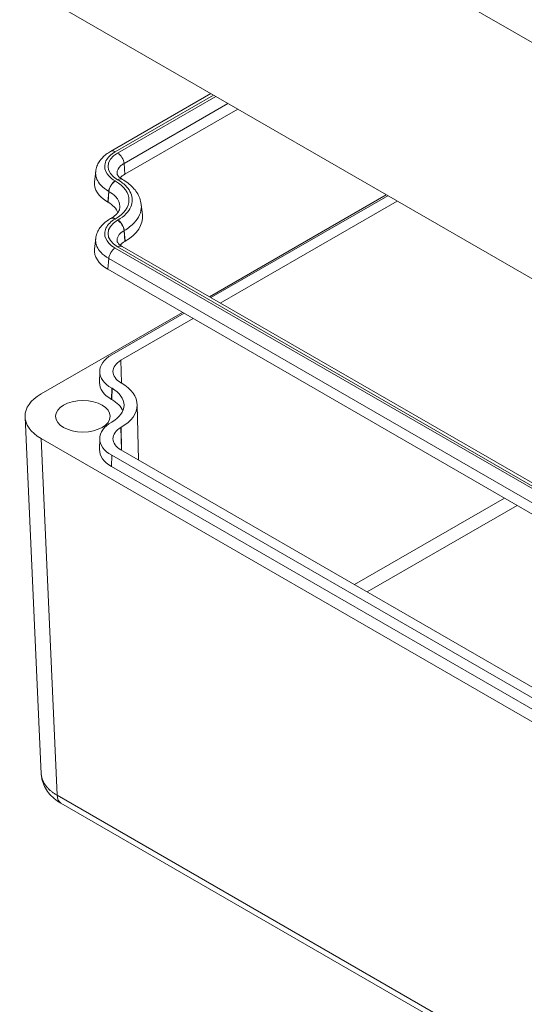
# Model space of a CAD drawing. Header units: millimetres. Extents: x 23 to 1094, y 23 to 840.
# Tile 31 of 44: x 777 to 833, y 553 to 662. Entities that reach past the tile are written whole.
import ezdxf

# ---------------------------------------------------------------- set-up
doc = ezdxf.new("R2010")
doc.units = ezdxf.units.MM
doc.header["$LTSCALE"] = 4
doc.layers.add('Visible (ANSI)', color=7, linetype='Continuous', lineweight=9)
doc.layers.add('Visible Narrow (ANSI)', color=7, linetype='Continuous', lineweight=9)

msp = doc.modelspace()

# ---------------------------------------------------------------- linework, layer by layer
at = {"layer": 'Visible (ANSI)'}
for p, q in [((779.5206, 664.2746), (928.3695, 578.3367)), ((798.1711, 653.5067), (787.164, 647.1518)), ((788.7439, 644.6476), (801.1297, 651.7986)), ((785.5324, 644.9552), (785.3996, 643.82)), ((788.46, 644.0706), (788.4351, 644.0849)), ((817.457, 642.372), (798.0302, 631.1559)), ((817.6169, 642.2797), (798.1901, 631.0636)), ((786.8802, 641.5663), (786.8553, 641.5807)), ((790.5284, 641.319), (790.6611, 640.1838)), ((818.6406, 641.6887), (799.2137, 630.4726)), ((787.189, 639.7769), (787.164, 639.7625)), ((785.5324, 637.5659), (785.3996, 636.4307)), ((788.7439, 637.2583), (788.7688, 637.2727)), ((849.9228, 601.1957), (788.4351, 636.6956)), ((848.4238, 598.6448), (786.8553, 634.1914)), ((795.0715, 629.4478), (779.5206, 620.4694)), ((795.2315, 629.3554), (787.2834, 624.7666)), ((796.2551, 628.7644), (788.307, 624.1756)), ((785.9734, 622.9721), (785.9472, 621.7475)), ((788.307, 621.7047), (788.3424, 621.6843)), ((787.2834, 621.1137), (787.3188, 621.0933)), ((787.2649, 619.8783), (787.3002, 619.8579)), ((790.0916, 619.2881), (790.2216, 613.2101)), ((779.5459, 578.6779), (777.7656, 617.9302)), ((787.3188, 617.3977), (787.2834, 617.3773)), ((788.3424, 616.8067), (788.307, 616.7863)), ((779.5206, 615.5721), (928.3695, 529.6342)), ((785.9734, 615.5828), (785.9472, 614.3582)), ((788.307, 614.3154), (849.8253, 578.7978)), ((787.2834, 613.7245), (848.8017, 578.2068)), ((787.2649, 612.489), (848.7832, 576.9714)), ((928.7832, 490.5539), (781.7138, 575.4645))]:
    msp.add_line(p, q, dxfattribs=at)
for centre, major_axis, ratio, start_param, end_param in [((790.5158, 643.6253), (2.5054, 0), 0.57714549, 2.35637187, 2.71881306), ((790.3991, 643.6253), (5.0109, 0), 0.57714549, 3.07420541, 3.92681344), ((784.0451, 639.9307), (-4.0087, 0), 0.57714549, 3.35573411, 3.92681344), ((784.1618, 639.9307), (-6.5141, 0), 0.57714549, 2.35637187, 3.20897989), ((790.5158, 636.236), (2.5054, 0), 0.57714549, 2.35637187, 2.71881306), ((790.3991, 636.236), (5.0109, 0), 0.57714549, 3.07420541, 3.92681344), ((790.4469, 622.9402), (-4.4738, 0), 0.57735027, 5.49778714, 7.06858347), ((790.4469, 622.9402), (-3.0262, 0), 0.57735027, 5.49778714, 7.06858347), ((790.4469, 621.7154), (-4.5, 0), 0.57735027, 6.2708424, 7.06858347), ((784.1183, 619.2455), (5.9738, 0), 0.57735027, 5.49778714, 7.06858347), ((784.1183, 619.2455), (4.5262, 0), 0.57735027, 5.49778714, 7.06858347), ((783.7676, 618.0208), (-6.0041, 0), 0.57695479, 5.49812976, 7.06824085), ((784.1183, 618.0208), (4.5, 0), 0.57735027, 0.22522302, 0.78539816), ((790.4469, 615.5509), (-4.4738, 0), 0.57735027, 5.49778714, 7.06858347), ((790.4469, 615.5509), (-3.0262, 0), 0.57735027, 5.49778714, 7.06858347), ((790.4469, 614.3261), (-4.5, 0), 0.57735027, 6.2708424, 7.06858347)]:
    msp.add_ellipse(centre, major_axis=major_axis, ratio=ratio, start_param=start_param, end_param=end_param, dxfattribs=at)
msp.add_ellipse((784.1183, 618.0208), major_axis=(-3, 0), ratio=0.57735027, dxfattribs=at)
for points, knots in [([(785.5324, 644.9552), (785.5545, 645.1448), (785.6002, 645.3309), (785.7318, 645.6855), (785.8175, 645.854), (786.0198, 646.1695), (786.1364, 646.3166), (786.3937, 646.5896), (786.5344, 646.7156), (786.8353, 646.9481), (786.9956, 647.0546), (787.164, 647.1518)], [0.067387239, 0.067387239, 0.067387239, 0.067387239, 0.210953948, 0.210953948, 0.354520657, 0.354520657, 0.498087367, 0.498087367, 0.641654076, 0.641654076, 0.785220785, 0.785220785, 0.785220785, 0.785220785]), ([(788.4351, 644.0849), (788.3493, 644.1345), (788.2735, 644.1854), (788.1439, 644.2856), (788.09, 644.3348), (788.0036, 644.4265), (787.9711, 644.4689), (787.9237, 644.5428), (787.9087, 644.5742), (787.8897, 644.6256), (787.8853, 644.6456), (787.8833, 644.6631)], [-0.785220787, -0.785220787, -0.785220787, -0.785220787, -0.641654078, -0.641654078, -0.498087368, -0.498087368, -0.354520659, -0.354520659, -0.21095395, -0.21095395, -0.06738724, -0.06738724, -0.06738724, -0.06738724]), ([(788.46, 644.0706), (788.6793, 643.9439), (788.8868, 643.806), (789.2739, 643.507), (789.4534, 643.3459), (789.7794, 643), (789.9259, 642.815), (790.1781, 642.4216), (790.2839, 642.2131), (790.4456, 641.7773), (790.5014, 641.55), (790.5284, 641.319)], [-0.785220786, -0.785220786, -0.785220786, -0.785220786, -0.641654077, -0.641654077, -0.498087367, -0.498087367, -0.354520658, -0.354520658, -0.210953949, -0.210953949, -0.067387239, -0.067387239, -0.067387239, -0.067387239]), ([(788.1774, 640.91), (788.1705, 640.8511), (788.1562, 640.7898), (788.107, 640.6573), (788.072, 640.5859), (787.9746, 640.4342), (787.9123, 640.3538), (787.7571, 640.1892), (787.6643, 640.1049), (787.4486, 639.9382), (787.3256, 639.8558), (787.189, 639.7769)], [0.067387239, 0.067387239, 0.067387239, 0.067387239, 0.210953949, 0.210953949, 0.354520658, 0.354520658, 0.498087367, 0.498087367, 0.641654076, 0.641654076, 0.785220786, 0.785220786, 0.785220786, 0.785220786]), ([(785.5324, 637.5659), (785.5545, 637.7555), (785.6002, 637.9416), (785.7318, 638.2962), (785.8175, 638.4647), (786.0198, 638.7802), (786.1364, 638.9273), (786.3937, 639.2003), (786.5344, 639.3263), (786.8353, 639.5588), (786.9956, 639.6653), (787.164, 639.7625)], [0.06738724, 0.06738724, 0.06738724, 0.06738724, 0.210953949, 0.210953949, 0.354520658, 0.354520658, 0.498087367, 0.498087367, 0.641654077, 0.641654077, 0.785220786, 0.785220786, 0.785220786, 0.785220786]), ([(788.4351, 636.6956), (788.3493, 636.7452), (788.2735, 636.7961), (788.1439, 636.8963), (788.09, 636.9455), (788.0036, 637.0372), (787.9711, 637.0796), (787.9237, 637.1535), (787.9087, 637.1849), (787.8897, 637.2363), (787.8853, 637.2563), (787.8833, 637.2738)], [-0.785220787, -0.785220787, -0.785220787, -0.785220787, -0.641654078, -0.641654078, -0.498087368, -0.498087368, -0.354520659, -0.354520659, -0.21095395, -0.21095395, -0.06738724, -0.06738724, -0.06738724, -0.06738724]), ([(781.7138, 575.4645), (781.1895, 575.7672), (780.7231, 576.1481), (780.0071, 577.0359), (779.7447, 577.5551), (779.5808, 578.2896), (779.5547, 578.4839), (779.5458, 578.6788)], [0, 0, 0, 0, 0.199887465, 0.199887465, 0.392611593, 0.392611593, 0.459742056, 0.459742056, 0.459742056, 0.459742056])]:
    msp.add_open_spline(points, degree=3, knots=knots, dxfattribs=at)
at = {"layer": 'Visible Narrow (ANSI)'}
for p, q in [((928.3695, 604.3438), (780.6701, 689.6181)), ((787.664, 647.1023), (798.464, 653.3376)), ((798.7131, 653.1938), (787.9351, 646.9711)), ((788.6395, 645.819), (800.063, 652.4144)), ((788.7439, 644.6476), (788.6395, 645.819)), ((787.689, 643.8898), (787.664, 643.9042)), ((787.9351, 644.0354), (787.96, 644.021)), ((786.8553, 641.5807), (786.9596, 642.7522)), ((786.9845, 642.7378), (786.8802, 641.5663)), ((786.9596, 642.7522), (786.9845, 642.7378)), ((787.664, 639.713), (787.689, 639.7274)), ((787.96, 639.5962), (787.9351, 639.5818)), ((788.6395, 638.4297), (788.6644, 638.4441)), ((788.7439, 637.2583), (788.6395, 638.4297)), ((788.6644, 638.4441), (788.7688, 637.2727)), ((849.1955, 600.9897), (787.664, 636.5149)), ((787.9351, 636.6461), (849.4228, 601.1462)), ((786.8553, 634.1914), (786.9596, 635.3629)), ((786.9596, 635.3629), (848.4911, 599.8377)), ((788.3444, 621.6832), (788.307, 624.1756)), ((787.2834, 621.1137), (787.2649, 619.8783)), ((787.3188, 621.0933), (787.3002, 619.8579)), ((788.3444, 614.2939), (788.307, 616.7863)), ((788.3804, 614.2731), (788.3424, 616.8067)), ((779.5206, 615.5721), (781.3001, 576.3375)), ((787.2834, 613.7245), (787.2649, 612.489)), ((813.9543, 599.508), (830.4415, 609.0269)), ((831.8433, 608.2176), (815.356, 598.6987)), ((781.3001, 576.3375), (928.3695, 491.427))]:
    msp.add_line(p, q, dxfattribs=at)
for centre, major_axis, ratio, start_param, end_param in [((790.4792, 645.5032), (-3.5973, 0), 0.57714549, 5.49796452, 7.0684061), ((787.664, 646.2858), (-0.5, 0.866), 0.57735027, 5.49778714, 6.28318531), ((787.9351, 646.1546), (0.5, -0.866), 0.57735027, 0.87266463, 2.35619449), ((787.664, 643.0877), (-0.5, -0.866), 0.57735027, 3.92699082, 5.41052068), ((787.689, 643.0733), (0.5, 0.866), 0.57735027, 0.78539816, 2.26892803), ((784.0816, 641.8086), (5.1006, 0), 0.57714549, 5.49796452, 7.06840609), ((787.9351, 643.2189), (0.5, 0.866), 0.57735027, 0, 0.78539816), ((787.96, 643.2045), (0.5, 0.866), 0.57735027, 0, 0.78539816), ((790.4792, 638.1139), (-3.5973, 0), 0.57714549, 5.49796452, 7.0684061), ((787.664, 638.8965), (-0.5, 0.866), 0.57735027, 5.49778714, 6.28318531), ((787.689, 638.9109), (-0.5, 0.866), 0.57735027, 5.49778714, 6.28318531), ((787.9351, 638.7653), (0.5, -0.866), 0.57735027, 0.87266463, 2.35619449), ((787.96, 638.7797), (0.5, -0.866), 0.57735027, 0.87266463, 2.35619449), ((787.9351, 635.8296), (0.5, 0.866), 0.57735027, 0, 0.78539816), ((787.664, 635.6984), (-0.5, -0.866), 0.57735027, 3.92699082, 5.41052068), ((782.7138, 577.1965), (-1, -1.7321), 0.57735027, 5.52396708, 6.28318531)]:
    msp.add_ellipse(centre, major_axis=major_axis, ratio=ratio, start_param=start_param, end_param=end_param, dxfattribs=at)
for points, knots in [([(787.664, 643.9042), (787.387, 644.0641), (787.1518, 644.2483), (786.6766, 644.7684), (786.52, 645.1295), (786.5131, 645.9), (786.7058, 646.3086), (787.2338, 646.8208), (787.4346, 646.9698), (787.664, 647.1023)], [-0.78522079, -0.78522079, -0.78522079, -0.78522079, -0.48522081, -0.48522081, -0.00522084, -0.00522084, 0.53674251, 0.53674251, 0.78522079, 0.78522079, 0.78522079, 0.78522079]), ([(787.8834, 644.6631), (787.8797, 644.694), (787.8777, 644.7249), (787.8746, 645.0489), (788.0247, 645.3406), (788.4007, 645.6684), (788.5136, 645.7475), (788.6395, 645.819)], [-0.06738724, -0.06738724, -0.06738724, -0.06738724, -0.005606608, -0.005606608, 0.57996683, 0.57996683, 0.785220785, 0.785220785, 0.785220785, 0.785220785]), ([(785.5326, 644.9552), (785.5245, 644.8867), (785.5207, 644.8181), (785.5254, 644.2955), (785.7217, 643.8418), (786.3174, 643.1866), (786.6122, 642.9544), (786.9596, 642.7522)], [-0.067387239, -0.067387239, -0.067387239, -0.067387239, 0.005220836, 0.005220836, 0.485220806, 0.485220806, 0.785220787, 0.785220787, 0.785220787, 0.785220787]), ([(787.96, 644.021), (788.3433, 643.7997), (788.6687, 643.545), (789.3262, 642.8253), (789.5428, 642.3256), (789.5522, 641.2962), (789.3199, 640.7672), (788.6328, 640.0443), (788.3223, 639.8053), (787.96, 639.5962)], [-0.78522079, -0.78522079, -0.78522079, -0.78522079, -0.4852208, -0.4852208, -0.00522083, -0.00522083, 0.50169168, 0.50169168, 0.78522079, 0.78522079, 0.78522079, 0.78522079]), ([(786.9845, 642.7378), (787.2747, 642.5719), (787.521, 642.3805), (788.019, 641.8386), (788.1831, 641.4614), (788.1872, 641.025), (788.1841, 640.9675), (788.1772, 640.91)], [-0.785220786, -0.785220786, -0.785220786, -0.785220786, -0.485314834, -0.485314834, -0.00546531, -0.00546531, 0.067387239, 0.067387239, 0.067387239, 0.067387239]), ([(788.6644, 638.4441), (789.0932, 638.6932), (789.4606, 638.9774), (790.2737, 639.836), (790.5485, 640.463), (790.5422, 641.1657), (790.5372, 641.2424), (790.5282, 641.3189)], [-0.785220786, -0.785220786, -0.785220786, -0.785220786, -0.501691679, -0.501691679, 0.005220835, 0.005220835, 0.067387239, 0.067387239, 0.067387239, 0.067387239]), ([(787.664, 636.5149), (787.387, 636.6749), (787.1518, 636.859), (786.6766, 637.3791), (786.52, 637.7403), (786.5131, 638.5107), (786.7058, 638.9194), (787.2338, 639.4315), (787.4346, 639.5805), (787.664, 639.713)], [-0.78522079, -0.78522079, -0.78522079, -0.78522079, -0.48522081, -0.48522081, -0.00522084, -0.00522084, 0.53674251, 0.53674251, 0.78522079, 0.78522079, 0.78522079, 0.78522079]), ([(787.8834, 637.2738), (787.8797, 637.3047), (787.8777, 637.3356), (787.8746, 637.6596), (788.0247, 637.9513), (788.4007, 638.2791), (788.5136, 638.3582), (788.6395, 638.4297)], [-0.06738724, -0.06738724, -0.06738724, -0.06738724, -0.005606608, -0.005606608, 0.57996683, 0.57996683, 0.785220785, 0.785220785, 0.785220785, 0.785220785]), ([(785.5326, 637.5659), (785.5245, 637.4974), (785.5207, 637.4288), (785.5254, 636.9062), (785.7217, 636.4525), (786.3174, 635.7973), (786.6122, 635.5651), (786.9596, 635.3629)], [-0.06738724, -0.06738724, -0.06738724, -0.06738724, 0.005220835, 0.005220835, 0.485220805, 0.485220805, 0.785220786, 0.785220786, 0.785220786, 0.785220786])]:
    msp.add_open_spline(points, degree=3, knots=knots, dxfattribs=at)
msp.add_rational_spline([(779.5459, 578.6779), (779.5866, 577.7798), (780.2014, 576.9611), (781.3001, 576.3375)], [0.994988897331, 0.949355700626, 0.951026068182, 1], degree=3, dxfattribs=at)

doc.saveas('drawing.dxf')
